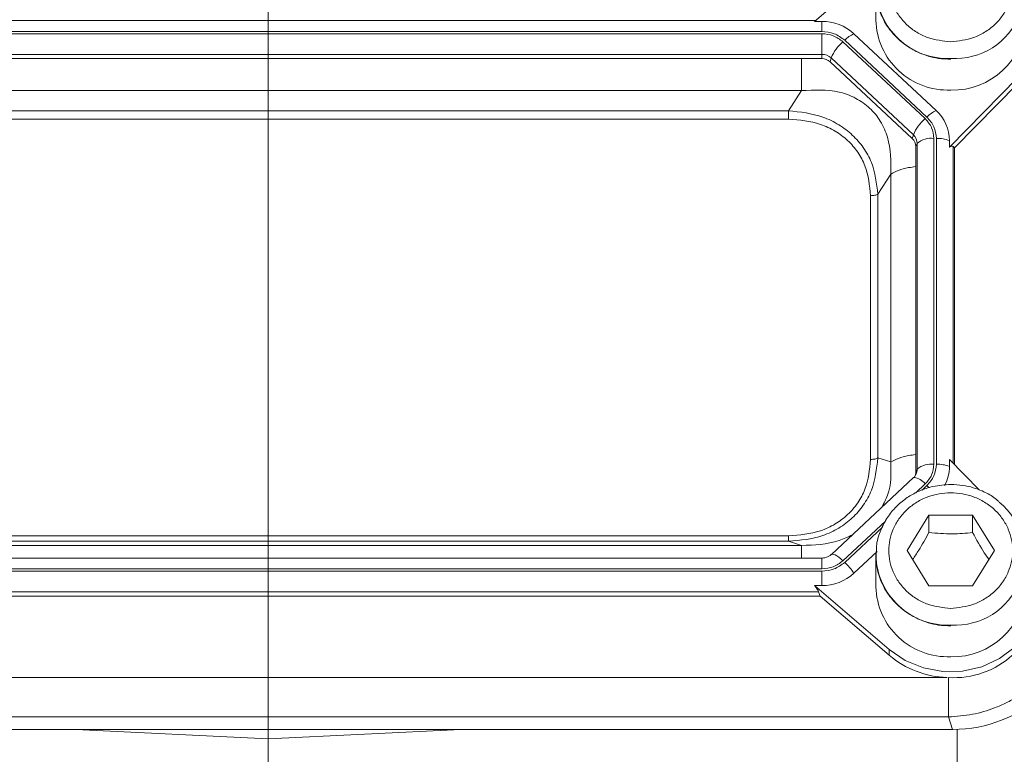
# Model space of a CAD drawing. Header units: inches. Extents: x 0.3 to 33.9, y 0.2 to 21.7.
# Tile 14 of 25: x 23.4 to 25.8, y 7.8 to 9.6. Entities that reach past the tile are written whole.
import ezdxf

# ---------------------------------------------------------------- set-up
doc = ezdxf.new("R2010")
doc.units = ezdxf.units.IN
doc.header["$MEASUREMENT"] = 0
doc.layers.add('SLD-0', color=7, linetype='Continuous', lineweight=15)

msp = doc.modelspace()

# ---------------------------------------------------------------- linework, layer by layer
at = {"color": 7, "linetype": 'Continuous', "lineweight": 15}
for p, q in [((25.53629, 9.71633), (25.37437, 9.57782)), ((25.52598, 9.65899), (25.52598, 9.58087)), ((25.37705, 9.58011), (22.66991, 9.58011)), ((25.37437, 9.57782), (25.3922, 9.57782)), ((25.3922, 9.57782), (25.3922, 9.55316)), ((25.3922, 9.55316), (22.65477, 9.55316)), ((25.3922, 9.54745), (22.65477, 9.54745)), ((25.3922, 9.49639), (25.3922, 9.54745)), ((25.67484, 9.35735), (25.47156, 9.54713)), ((25.64777, 9.33745), (25.44448, 9.52723)), ((25.65209, 9.34149), (25.44881, 9.53127)), ((25.3922, 9.49639), (22.65477, 9.49639)), ((25.3922, 9.48578), (25.3922, 9.49639)), ((25.3922, 9.48578), (22.65477, 9.48578)), ((25.4127, 9.47785), (25.41523, 9.48749)), ((25.61599, 9.28807), (25.4127, 9.47785)), ((25.61852, 9.2977), (25.41523, 9.48749)), ((25.70771, 9.26662), (25.87687, 9.43896)), ((25.72048, 9.26529), (25.87687, 9.42462)), ((25.34207, 9.40679), (22.7049, 9.40679)), ((25.31003, 9.35699), (25.34207, 9.40679)), ((25.31003, 9.35699), (22.73694, 9.35699)), ((25.31003, 9.33625), (22.73694, 9.33625)), ((25.61599, 9.28807), (25.61852, 9.2977)), ((25.62448, 9.26893), (25.62806, 9.2762)), ((25.62806, 8.47105), (25.62806, 9.2762)), ((25.66942, 8.48348), (25.66942, 9.28864)), ((25.67554, 8.48348), (25.67554, 9.28864)), ((25.70771, 9.26662), (25.70771, 9.28326)), ((25.62448, 8.46377), (25.62448, 9.26893)), ((25.72048, 9.26529), (25.7169, 9.26892)), ((25.72048, 8.48174), (25.72048, 9.26529)), ((25.53086, 9.15082), (25.5629, 9.20062)), ((25.5629, 8.48907), (25.5629, 9.20062)), ((25.51267, 8.49534), (25.51267, 9.14706)), ((25.53086, 8.4991), (25.53086, 9.15082)), ((25.53086, 8.4991), (25.5629, 8.48907)), ((25.62448, 8.46377), (25.62806, 8.47105)), ((25.70771, 8.49475), (25.70771, 8.47811)), ((25.78096, 8.42012), (25.70771, 8.49475)), ((25.6191, 8.45032), (25.41582, 8.26054)), ((25.62501, 8.4582), (25.62026, 8.45098)), ((25.62486, 8.45791), (25.62442, 8.45708)), ((25.60298, 8.27009), (25.65698, 8.35741)), ((25.65698, 8.35741), (25.76498, 8.35741)), ((25.65698, 8.35741), (25.65698, 8.31441)), ((25.76498, 8.35741), (25.81898, 8.27009)), ((25.76498, 8.35741), (25.76498, 8.31441)), ((22.73694, 8.30615), (25.31003, 8.30615)), ((22.7049, 8.2829), (25.34207, 8.2829)), ((22.73694, 8.29293), (25.31003, 8.29293)), ((25.31003, 8.29293), (25.34207, 8.2829)), ((25.3922, 8.25162), (22.65477, 8.25162)), ((25.47156, 8.21424), (25.52872, 8.2676)), ((25.52598, 8.25862), (25.52626, 8.26814)), ((25.52598, 8.25862), (25.52598, 8.1805)), ((25.65698, 8.18277), (25.60298, 8.27009)), ((25.81898, 8.27009), (25.76498, 8.18277)), ((22.65477, 8.22467), (25.3922, 8.22467)), ((22.65477, 8.21896), (25.3922, 8.21896)), ((25.3922, 8.21896), (25.3922, 8.18355)), ((25.37437, 8.18355), (25.55897, 8.02563)), ((25.37437, 8.18355), (25.3922, 8.18355)), ((25.76498, 8.18277), (25.65698, 8.18277)), ((22.65866, 8.1573), (25.38831, 8.1573)), ((22.66256, 8.16791), (25.3844, 8.16791)), ((25.38831, 8.1573), (25.3844, 8.16791)), ((25.38831, 8.1573), (25.55897, 8.0113)), ((25.55897, 8.02563), (25.55897, 8.0113)), ((22.34493, 7.95627), (25.70203, 7.95627)), ((22.3416, 7.85903), (25.70536, 7.85903)), ((25.71574, 7.82823), (25.70536, 7.85903)), ((22.33122, 7.82823), (25.71574, 7.82823)), ((23.54845, 7.82823), (24.02398, 7.80497)), ((24.02398, 7.80497), (24.49951, 7.82823)), ((24.02398, 7.80497), (24.02398, 7.55535))]:
    msp.add_line(p, q, dxfattribs=at)
at = {"color": 8, "linetype": 'Continuous', "lineweight": 15}
for p, q in [((25.7169, 8.48539), (25.7169, 9.26892)), ((25.62471, 8.41315), (25.64777, 8.43467)), ((25.64035, 8.41967), (25.65209, 8.43063)), ((25.44448, 8.24489), (25.54949, 8.34292)), ((25.44881, 8.24085), (25.54203, 8.32788)), ((25.3922, 8.22467), (25.3922, 8.25162)), ((25.72707, 7.82842), (25.72707, 7.72682))]:
    msp.add_line(p, q, dxfattribs=at)
at = {"color": 7, "linetype": 'Continuous', "lineweight": 15, "flags": 128}
for points in [[(25.62026, 8.45098), (25.61986, 8.45082), (25.6191, 8.45032)], [(25.55897, 8.02563), (25.59848, 7.99859), (25.64332, 7.98017), (25.69137, 7.97124), (25.74035, 7.97224), (25.78794, 7.98311), (25.83187, 8.00334), (25.87008, 8.03197), (25.90074, 8.06764), (25.92241, 8.10866), (25.93406, 8.15308), (25.93513, 8.19881), (25.92557, 8.24366), (25.90584, 8.28553), (25.88979, 8.308)]]:
    msp.add_lwpolyline(points, dxfattribs=at)
at = {"color": 8, "linetype": 'Continuous', "lineweight": 15, "flags": 128}
for points in [[(25.65209, 8.43063), (25.65533, 8.42753), (25.65703, 8.42582)], [(25.41582, 8.26054), (25.41657, 8.26104), (25.41876, 8.26138), (25.42173, 8.26075), (25.42539, 8.25919), (25.42963, 8.25674), (25.43432, 8.25347), (25.43932, 8.24948), (25.44448, 8.24489)]]:
    msp.add_lwpolyline(points, dxfattribs=at)
at = {"color": 7, "linetype": 'Continuous', "lineweight": 15}
for centre, radius, start, end in [((25.72184, 9.65775), 0.17181, 266.37718, 50.5268), ((25.39282, 9.46147), 0.11635, 47.41013, 90.30665), ((25.70364, 9.58573), 0.17773, 181.56839, 272.36639), ((25.71645, 9.58773), 0.17966, 268.25491, 357.81036), ((25.50161, 9.47979), 0.07375, 114.04941, 135.72502), ((25.51508, 9.44464), 0.10865, 130.52406, 156.77563), ((25.39238, 9.46262), 0.03377, 47.40987, 90.30704), ((25.39236, 9.45572), 0.03006, 47.41034, 90.30622), ((25.70489, 9.29001), 0.07374, 114.04858, 135.72585), ((25.60628, 9.28259), 0.10143, 0.37661, 47.47539), ((25.71836, 9.25486), 0.10864, 130.52363, 156.77606), ((25.59827, 9.26875), 0.02621, 0.37776, 47.4747), ((25.59862, 9.276), 0.02945, 0.37774, 47.47457), ((25.66237, 9.23709), 0.05202, 82.2093, 131.26362), ((25.67766, 9.20234), 0.08632, 69.62309, 91.40483), ((25.66237, 8.43194), 0.05202, 82.20908, 131.26365), ((25.67766, 8.39719), 0.08632, 69.62292, 91.405), ((25.60844, 8.47828), 0.09928, 331.58651, 359.89854), ((25.59899, 8.46379), 0.02549, 338.36231, 359.9573), ((25.72184, 8.25738), 0.17181, 266.37718, 50.5268), ((25.34636, 8.13025), 0.15076, 33.85547, 47.19154), ((25.39282, 8.29989), 0.11635, 269.69322, 312.59), ((25.70364, 8.18536), 0.17773, 181.56841, 272.36637), ((25.71645, 8.18736), 0.17966, 268.25495, 357.81033), ((25.71791, 8.17403), 0.21822, 266.70372, 357.93408), ((25.70968, 8.18966), 0.23351, 229.80365, 268.12344)]:
    msp.add_arc(centre, radius, start, end, dxfattribs=at)
at = {"color": 8, "linetype": 'Continuous', "lineweight": 15}
for centre, radius, start, end in [((25.70364, 9.66386), 0.17773, 181.56841, 272.36636), ((25.59926, 8.4711), 0.0288, 332.75258, 359.90154), ((25.61496, 8.41068), 0.04064, 36.18146, 82.51352), ((25.70364, 8.26349), 0.17773, 181.56841, 272.36637)]:
    msp.add_arc(centre, radius, start, end, dxfattribs=at)
at = {"color": 7, "linetype": 'Continuous', "lineweight": 15}
for centre, major_axis, ratio, start_param, end_param in [((25.67554, 9.22416), (0.0413, 0.04481), 0.1702111, 6.2750955, 6.7987851), ((25.33926, 8.20391), (0.0452, -0.04116), 0.1845839, 0.3410708, 0.8647603), ((25.70613, 8.1259), (0.31298, -0.06559), 0.927683, 4.9345661, 6.4752042)]:
    msp.add_ellipse(centre, major_axis=major_axis, ratio=ratio, start_param=start_param, end_param=end_param, dxfattribs=at)
for points, knots in [([(25.71098, 9.52762), (25.69174, 9.52953), (25.66213, 9.53247), (25.6265, 9.55028), (25.60202, 9.56871), (25.58215, 9.5916), (25.56367, 9.62485), (25.55429, 9.67046), (25.56367, 9.71607), (25.58215, 9.74933), (25.60202, 9.77218), (25.6265, 9.79074), (25.66213, 9.80799), (25.71098, 9.81675), (25.75983, 9.80799), (25.79546, 9.79074), (25.81994, 9.77218), (25.83982, 9.74933), (25.8583, 9.71607), (25.86768, 9.67046), (25.8583, 9.62485), (25.83982, 9.5916), (25.81994, 9.56871), (25.79546, 9.55028), (25.75983, 9.53247), (25.73023, 9.52953), (25.71098, 9.52762)], [0, 0, 0, 0, 0.0598642, 0.0920902, 0.125, 0.1579099, 0.1901359, 0.2500001, 0.3098643, 0.3420903, 0.3750001, 0.4079099, 0.440136, 0.5000002, 0.5598644, 0.5920904, 0.625, 0.6579099, 0.6901358, 0.7500001, 0.8098643, 0.8420902, 0.8750002, 0.9079098, 0.9401358, 1, 1, 1, 1]), ([(25.52726, 9.66858), (25.52676, 9.65998), (25.52545, 9.63771), (25.53414, 9.60341), (25.55108, 9.56835), (25.57463, 9.53897), (25.60246, 9.51605), (25.63, 9.50099), (25.65604, 9.49152), (25.68211, 9.48543), (25.70092, 9.4846), (25.71098, 9.48416)], [0, 0, 0, 0, 0.0902574, 0.2336835, 0.3649347, 0.4944945, 0.6196359, 0.7318948, 0.8113758, 0.8990719, 1, 1, 1, 1]), ([(25.3922, 9.55316), (25.4028, 9.55214), (25.424, 9.5501), (25.44054, 9.53754), (25.44881, 9.53127)], [0, 0, 0, 0, 0.5000005, 1, 1, 1, 1]), ([(25.3922, 9.54745), (25.40199, 9.5465), (25.42157, 9.54462), (25.43685, 9.53302), (25.44448, 9.52723)], [0, 0, 0, 0, 0.4999993, 1, 1, 1, 1]), ([(25.5629, 9.20062), (25.563, 9.23153), (25.56313, 9.27735), (25.53863, 9.33159), (25.51179, 9.3649), (25.47656, 9.38955), (25.42013, 9.41086), (25.37351, 9.40843), (25.34207, 9.40679)], [0, 0, 0, 0, 0.25739696, 0.38160227, 0.49999986, 0.61839384, 0.74260306, 1, 1, 1, 1]), ([(25.53086, 9.15082), (25.52778, 9.1776), (25.52312, 9.21805), (25.49601, 9.26622), (25.4687, 9.29794), (25.43466, 9.3235), (25.38278, 9.34907), (25.33901, 9.35383), (25.31003, 9.35699)], [0, 0, 0, 0, 0.2489773, 0.3760592, 0.4999999, 0.6239453, 0.7510228, 1, 1, 1, 1]), ([(25.31003, 9.33625), (25.31003, 9.33801), (25.31003, 9.34153), (25.31003, 9.34709), (25.31003, 9.35245), (25.31003, 9.35547), (25.31003, 9.35699)], [0, 0, 0, 0, 0.2499998, 0.49999949, 0.75000204, 1, 1, 1, 1]), ([(25.51267, 9.14706), (25.51027, 9.1722), (25.50664, 9.21003), (25.48222, 9.25508), (25.45714, 9.28439), (25.42574, 9.30781), (25.37749, 9.33061), (25.33696, 9.334), (25.31003, 9.33625)], [0, 0, 0, 0, 0.2500617, 0.3761472, 0.5000001, 0.6237896, 0.7499385, 1, 1, 1, 1]), ([(25.64777, 9.33745), (25.65397, 9.33032), (25.66639, 9.31606), (25.66841, 9.29778), (25.66942, 9.28864)], [0, 0, 0, 0, 0.4999987, 1, 1, 1, 1]), ([(25.65209, 9.34149), (25.65882, 9.33377), (25.67226, 9.31833), (25.67445, 9.29853), (25.67554, 9.28864)], [0, 0, 0, 0, 0.50000043, 1, 1, 1, 1]), ([(25.51267, 9.14706), (25.51451, 9.1471), (25.51818, 9.1472), (25.52328, 9.148), (25.52775, 9.14919), (25.52982, 9.15027), (25.53086, 9.15082)], [0, 0, 0, 0, 0.2499958, 0.5000018, 0.7500049, 1, 1, 1, 1]), ([(25.31003, 8.29293), (25.33901, 8.29554), (25.38278, 8.29947), (25.43466, 8.32451), (25.4687, 8.34994), (25.49601, 8.38179), (25.52312, 8.43049), (25.52778, 8.47177), (25.53086, 8.4991)], [0, 0, 0, 0, 0.2489771, 0.376059, 0.4999998, 0.6239448, 0.7510224, 1, 1, 1, 1]), ([(25.31003, 8.30615), (25.33696, 8.30839), (25.37748, 8.31178), (25.42573, 8.33458), (25.45713, 8.35799), (25.48222, 8.38731), (25.50664, 8.43236), (25.51027, 8.47019), (25.51267, 8.49534)], [0, 0, 0, 0, 0.2500615, 0.3761468, 0.4999999, 0.6237894, 0.7499383, 1, 1, 1, 1]), ([(25.51267, 8.49534), (25.51451, 8.49539), (25.51818, 8.49548), (25.52328, 8.49628), (25.52775, 8.49747), (25.52982, 8.49855), (25.53086, 8.4991)], [0, 0, 0, 0, 0.249999, 0.5000064, 0.7500034, 1, 1, 1, 1]), ([(25.66942, 8.48348), (25.66841, 8.47434), (25.66639, 8.45606), (25.65397, 8.4418), (25.64777, 8.43467)], [0, 0, 0, 0, 0.4999991, 1, 1, 1, 1]), ([(25.67554, 8.48348), (25.67445, 8.47359), (25.67226, 8.45379), (25.65882, 8.43835), (25.65209, 8.43063)], [0, 0, 0, 0, 0.4999992, 1, 1, 1, 1]), ([(25.71098, 8.43346), (25.69618, 8.43254), (25.67545, 8.43125), (25.64617, 8.42286), (25.62227, 8.41296), (25.59604, 8.39676), (25.57178, 8.3753), (25.55075, 8.34839), (25.5354, 8.31654), (25.52711, 8.28901), (25.52723, 8.27248), (25.52726, 8.26821)], [0, 0, 0, 0, 0.15886724, 0.22247006, 0.32816111, 0.43838409, 0.55730356, 0.68269098, 0.81415846, 0.9518865, 1, 1, 1, 1]), ([(25.82966, 8.39161), (25.8258, 8.39498), (25.81365, 8.40554), (25.79186, 8.41651), (25.76595, 8.42613), (25.73984, 8.43218), (25.72104, 8.43301), (25.71098, 8.43346)], [0, 0, 0, 0, 0.1212849, 0.3806235, 0.5642429, 0.7668381, 1, 1, 1, 1]), ([(25.71098, 8.12725), (25.69174, 8.12916), (25.66213, 8.1321), (25.6265, 8.14991), (25.60202, 8.16834), (25.58215, 8.19123), (25.56367, 8.22448), (25.55429, 8.27009), (25.56367, 8.3157), (25.58215, 8.34896), (25.60202, 8.37181), (25.6265, 8.39037), (25.66213, 8.40762), (25.71098, 8.41638), (25.75983, 8.40762), (25.79546, 8.39037), (25.81994, 8.37181), (25.83982, 8.34896), (25.8583, 8.3157), (25.86768, 8.27009), (25.8583, 8.22448), (25.83982, 8.19123), (25.81994, 8.16834), (25.79546, 8.14991), (25.75983, 8.1321), (25.73023, 8.12916), (25.71098, 8.12725)], [0, 0, 0, 0, 0.0598642, 0.0920902, 0.1250001, 0.1579099, 0.1901359, 0.2500001, 0.3098643, 0.3420903, 0.3750001, 0.40791, 0.440136, 0.5000002, 0.5598644, 0.5920903, 0.625, 0.6579099, 0.6901358, 0.7500001, 0.8098643, 0.8420902, 0.8750002, 0.9079098, 0.9401358, 1, 1, 1, 1]), ([(25.31003, 8.30615), (25.31003, 8.30448), (25.31003, 8.30116), (25.31003, 8.29719), (25.31003, 8.2942), (25.31003, 8.29335), (25.31003, 8.29293)], [0, 0, 0, 0, 0.2500047, 0.5000066, 0.7500058, 1, 1, 1, 1]), ([(25.61672, 8.24788), (25.62178, 8.25534), (25.63524, 8.27516), (25.64863, 8.29933), (25.65698, 8.31441)], [0, 0, 0, 0, 0.3763746, 1, 1, 1, 1]), ([(25.65698, 8.31441), (25.67628, 8.31284), (25.71237, 8.30992), (25.74828, 8.31298), (25.76498, 8.31441)], [0, 0, 0, 0, 0.5347451, 1, 1, 1, 1]), ([(25.76498, 8.31441), (25.77463, 8.29704), (25.78806, 8.27288), (25.80142, 8.25328), (25.80518, 8.24777)], [0, 0, 0, 0, 0.7188311, 1, 1, 1, 1]), ([(25.4157, 8.26057), (25.41556, 8.26039), (25.41412, 8.25858), (25.40991, 8.25605), (25.40354, 8.25315), (25.39747, 8.2518), (25.39354, 8.25167), (25.3922, 8.25162)], [0, 0, 0, 0, 0.0321168, 0.3195248, 0.5670646, 0.8527333, 1, 1, 1, 1]), ([(25.52726, 8.26821), (25.52676, 8.25961), (25.52545, 8.23734), (25.53414, 8.20304), (25.55108, 8.16798), (25.57463, 8.1386), (25.60246, 8.11568), (25.63, 8.10061), (25.65604, 8.09115), (25.68211, 8.08506), (25.70092, 8.08423), (25.71098, 8.08379)], [0, 0, 0, 0, 0.0902577, 0.2336835, 0.3649348, 0.4944942, 0.6196362, 0.7318947, 0.8113759, 0.8990718, 1, 1, 1, 1]), ([(25.44448, 8.24489), (25.43685, 8.2391), (25.42157, 8.2275), (25.40199, 8.22562), (25.3922, 8.22467)], [0, 0, 0, 0, 0.50000055, 1, 1, 1, 1]), ([(25.44881, 8.24085), (25.44054, 8.23458), (25.424, 8.22202), (25.4028, 8.21998), (25.3922, 8.21896)], [0, 0, 0, 0, 0.4999995, 1, 1, 1, 1]), ([(25.70536, 7.85903), (25.72524, 7.86047), (25.76416, 7.86328), (25.81188, 7.87751), (25.84839, 7.89342), (25.8845, 7.91354), (25.9251, 7.94458), (25.96498, 7.99002), (25.99319, 8.04032), (26.01094, 8.09367), (26.01335, 8.12944), (26.01459, 8.14772)], [0, 0, 0, 0, 0.1230967, 0.2409199, 0.3064863, 0.3715495, 0.5000848, 0.628624, 0.7590801, 0.8769053, 1, 1, 1, 1]), ([(25.70536, 7.85903), (25.70536, 7.86464), (25.70536, 7.87584), (25.70536, 7.90103), (25.70536, 7.92908), (25.70536, 7.94714), (25.70536, 7.95617)], [0, 0, 0, 0, 0.2499995, 0.499999, 0.7500012, 1, 1, 1, 1])]:
    msp.add_open_spline(points, degree=3, knots=knots, dxfattribs=at)
at = {"color": 8, "linetype": 'Continuous', "lineweight": 15}
for points, knots in [([(25.34207, 9.40679), (25.34207, 9.41543), (25.34207, 9.4327), (25.34207, 9.46043), (25.34207, 9.47834), (25.34207, 9.48578)], [0, 0, 0, 0, 0.3689646, 0.7379277, 1, 1, 1, 1]), ([(25.5629, 9.20062), (25.56885, 9.20371), (25.58075, 9.20988), (25.60266, 9.21611), (25.61849, 9.21819), (25.62448, 9.21898)], [0, 0, 0, 0, 0.3831422, 0.7662846, 1, 1, 1, 1]), ([(25.5629, 8.48907), (25.56885, 8.49216), (25.58075, 8.49833), (25.60266, 8.50456), (25.61849, 8.50665), (25.62448, 8.50743)], [0, 0, 0, 0, 0.3831429, 0.7662857, 1, 1, 1, 1]), ([(25.54043, 8.37687), (25.54567, 8.38672), (25.56458, 8.4223), (25.56361, 8.46105), (25.5629, 8.48907)], [0, 0, 0, 0, 0.276861, 1, 1, 1, 1]), ([(25.34207, 8.2829), (25.37379, 8.28384), (25.41766, 8.28514), (25.45683, 8.30379), (25.46768, 8.30895)], [0, 0, 0, 0, 0.7231409, 1, 1, 1, 1]), ([(25.34207, 8.2829), (25.34207, 8.2804), (25.34207, 8.27538), (25.34207, 8.26347), (25.34207, 8.25367), (25.34207, 8.25162)], [0, 0, 0, 0, 0.441542, 0.8830862, 1, 1, 1, 1])]:
    msp.add_open_spline(points, degree=3, knots=knots, dxfattribs=at)
at = {"layer": 'SLD-0'}
msp.add_line((24.02398, 17.82849), (24.02398, 3.68039), dxfattribs=at)

doc.saveas('drawing.dxf')
